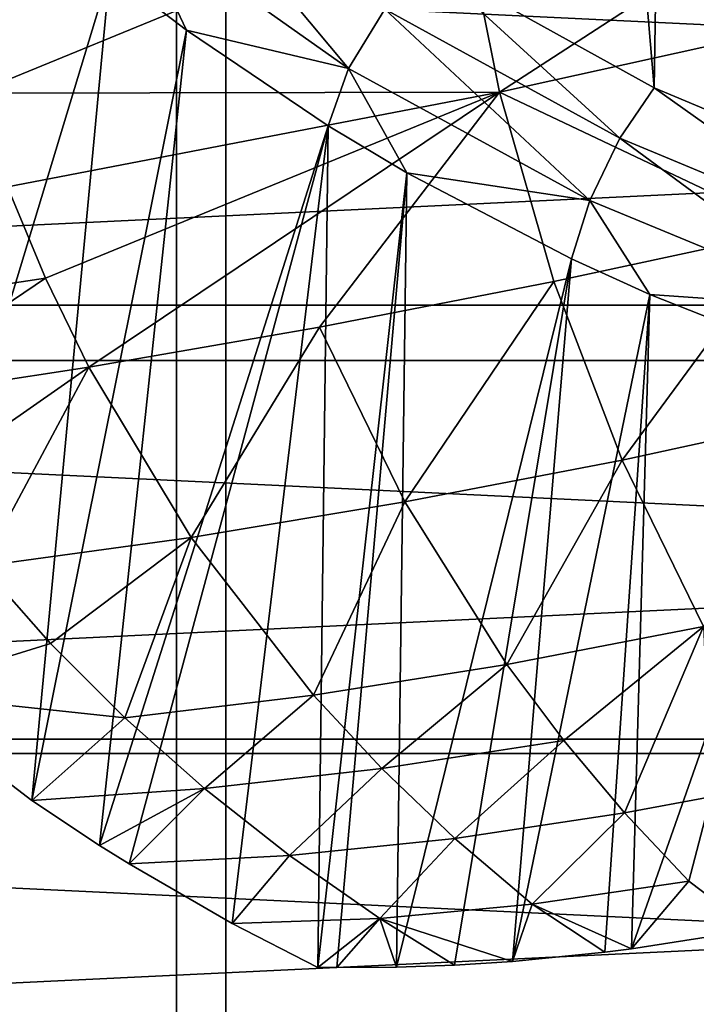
# Model space of a CAD drawing. Header units: millimetres. Extents: x -27 to 27, y -124 to 12.
# Tile 7 of 123: x -5.47 to -3.04, y -46.8 to -43.25. Entities that reach past the tile are written whole.
import ezdxf

# ---------------------------------------------------------------- set-up
doc = ezdxf.new("R2010")
doc.units = ezdxf.units.MM
doc.header["$LTSCALE"] = 25.4
doc.layers.get('0').update_dxf_attribs({"true_color": 0xff5454})

# ---------------------------------------------------------------- blocks, each defined once
blk = doc.blocks.new('MONO-I-KINKIET-PRZEW_D-BRASS-7781.STL#1')
at = {"color": 44, "true_color": 0x92621c}
mesh = blk.add_polyface(dxfattribs=at)
corners = [(-9.6628, -12.4798, 1528.3165), (-8.5, -12.937, 1528.7738), (-8.5, -12.192, 1528.0288), (-14.1047, -13.9924, 1529.8291), (-9.3114, -13.1418, 1528.9785), (-13.5918, -14.5994, 1530.4362), (-18.0933, -16.0415, 1531.8782), (-17.4354, -16.574, 1532.4108), (-21.5004, -18.5613, 1534.3979), (-20.7185, -19.0021, 1534.8389), (-24.2164, -21.4707, 1537.3074), (-23.3358, -21.8058, 1537.6425), (-26.1541, -24.6763, 1540.5131), (-25.203, -24.8948, 1540.7316), (-27.2511, -28.0751, 1543.9117), (-26.2602, -28.17, 1544.0067), (-27.4723, -31.5577, 1547.3944), (-26.4733, -31.526, 1547.3627), (-25.8356, -34.855, 1550.6917), (-26.8105, -35.0123, 1550.849), (-24.3675, -38.0499, 1553.8866), (-25.287, -38.3278, 1554.1646), (-22.1162, -41.0082, 1556.8448), (-22.9508, -41.3977, 1557.2345), (-19.1541, -43.6346, 1559.4714), (-19.8769, -44.1233, 1559.9601), (-15.5763, -45.8449, 1561.6816), (-16.1641, -46.417, 1562.2537), (-11.4979, -47.5679, 1563.4047), (-11.9318, -48.205, 1564.0417), (-7.05, -48.7483, 1564.5851), (-7.316, -49.43, 1565.2667), (-2.3754, -49.3482, 1565.1849), (2.3754, -49.3482, 1565.1849), (8.5, -12.937, 1528.7738), (9.6628, -12.4798, 1528.3165), (8.5, -12.192, 1528.0288), (14.1047, -13.9924, 1529.8291), (9.3114, -13.1418, 1528.9785), (13.5918, -14.5994, 1530.4362), (18.0933, -16.0415, 1531.8782), (17.4354, -16.574, 1532.4108), (21.5004, -18.5613, 1534.3979), (20.7185, -19.0021, 1534.8389), (24.2164, -21.4707, 1537.3074), (23.3358, -21.8058, 1537.6425), (26.1541, -24.6763, 1540.5131), (25.203, -24.8948, 1540.7316), (27.2511, -28.0751, 1543.9117), (26.2602, -28.17, 1544.0067), (27.4723, -31.5577, 1547.3944), (26.4733, -31.526, 1547.3627), (25.8356, -34.855, 1550.6917), (26.8105, -35.0123, 1550.849), (24.3675, -38.0499, 1553.8866), (25.287, -38.3278, 1554.1646), (22.1162, -41.0082, 1556.8448), (22.9508, -41.3977, 1557.2345), (19.1541, -43.6346, 1559.4714), (19.8769, -44.1233, 1559.9601), (15.5763, -45.8449, 1561.6816), (16.1641, -46.417, 1562.2537), (11.4979, -47.5679, 1563.4047), (11.9318, -48.205, 1564.0417), (7.05, -48.7483, 1564.5851), (7.316, -49.43, 1565.2667), (-2.4651, -50.0524, 1565.8892), (2.4651, -50.0524, 1565.8892)]
mesh.append_faces([[corners[k] for k in face] for face in [(0, 1, 2), (34, 35, 36), (65, 66, 67)]], dxfattribs={"vtx0": -1, "color": 44})
mesh.append_faces([[corners[k] for k in face] for face in [(1, 3, 4), (4, 3, 5), (5, 6, 7), (7, 8, 9), (9, 10, 11), (11, 12, 13), (13, 14, 15), (15, 16, 17), (17, 16, 18), (18, 19, 20), (20, 21, 22), (22, 23, 24), (24, 25, 26), (26, 27, 28), (28, 29, 30), (30, 31, 32), (32, 31, 33), (35, 34, 37), (37, 39, 40), (40, 41, 42), (42, 43, 44), (44, 45, 46), (46, 47, 48), (48, 49, 50), (50, 52, 53), (53, 54, 55), (55, 56, 57), (57, 58, 59), (59, 60, 61), (61, 62, 63), (63, 64, 65)]], dxfattribs={"vtx0": -1, "vtx1": -1, "color": 44})
mesh.append_faces([[corners[k] for k in face] for face in [(65, 33, 31)]], dxfattribs={"vtx0": -1, "vtx1": -1, "vtx2": -1, "color": 44})
mesh.append_faces([[corners[k] for k in face] for face in [(1, 0, 3), (5, 3, 6), (7, 6, 8), (9, 8, 10), (11, 10, 12), (13, 12, 14), (15, 14, 16), (18, 16, 19), (20, 19, 21), (22, 21, 23), (24, 23, 25), (26, 25, 27), (28, 27, 29), (30, 29, 31), (37, 34, 38), (37, 38, 39), (40, 39, 41), (42, 41, 43), (44, 43, 45), (46, 45, 47), (48, 47, 49), (50, 49, 51), (50, 51, 52), (53, 52, 54), (55, 54, 56), (57, 56, 58), (59, 58, 60), (61, 60, 62), (63, 62, 64), (65, 64, 33), (65, 31, 66)]], dxfattribs={"vtx0": -1, "vtx2": -1, "color": 44})
at = {"color": 18, "true_color": 0x000000}
mesh = blk.add_polyface(dxfattribs=at)
corners = [(-10.6436, -14.6897, 1530.5265), (-7.5, -22.2, 1538.0367), (-7.5, -13.8219, 1529.6586), (-13.5932, -15.8491, 1531.6858), (-16.2952, -17.2788, 1533.1155), (-18.7002, -18.9528, 1534.7896), (-20.7645, -20.8405, 1536.6772), (-22.4504, -22.9077, 1538.7444), (7.5, -22.2, 1538.0367), (10.6436, -14.6897, 1530.5265), (7.5, -13.8219, 1529.6586), (13.5932, -15.8491, 1531.6858), (16.2952, -17.2788, 1533.1155), (18.7002, -18.9528, 1534.7896), (20.7645, -20.8405, 1536.6772), (22.4504, -22.9077, 1538.7444), (-23.7272, -25.1166, 1540.9534), (23.7272, -25.1166, 1540.9534), (-24.5717, -27.4269, 1543.2637), (24.5717, -27.4269, 1543.2637), (-24.9684, -29.7967, 1545.6334), (24.9684, -29.7967, 1545.6334), (-24.9102, -32.1826, 1548.0193), (24.9102, -32.1826, 1548.0193), (-24.398, -34.5412, 1550.3779), (24.398, -34.5412, 1550.3779), (-23.4413, -36.8296, 1552.6663), (23.4413, -36.8296, 1552.6663), (-22.0575, -39.006, 1554.8428), (22.0575, -39.006, 1554.8428), (-20.2717, -41.0308, 1556.8676), (20.2717, -41.0308, 1556.8676), (-18.1165, -42.8671, 1558.7037), (18.1165, -42.8671, 1558.7037), (-15.6313, -44.4814, 1560.3181), (15.6313, -44.4814, 1560.3181), (-12.8612, -45.8443, 1561.681), (12.8612, -45.8443, 1561.681), (-9.8567, -46.931, 1562.7677), (9.8567, -46.931, 1562.7677), (-6.6726, -47.7217, 1563.5583), (6.6726, -47.7217, 1563.5583), (-3.367, -48.2019, 1564.0386), (3.367, -48.2019, 1564.0386), (0, -48.3629, 1564.1997)]
mesh.append_faces([[corners[k] for k in face] for face in [(0, 1, 2), (8, 9, 10), (43, 42, 44)]], dxfattribs={"vtx0": -1, "color": 18})
mesh.append_faces([[corners[k] for k in face] for face in [(1, 7, 8), (9, 8, 11), (11, 8, 12), (12, 8, 13), (13, 8, 14), (14, 8, 15), (15, 16, 17), (17, 18, 19), (19, 20, 21), (21, 22, 23), (23, 24, 25), (25, 26, 27), (27, 28, 29), (29, 30, 31), (31, 32, 33), (33, 34, 35), (35, 36, 37), (37, 38, 39), (39, 40, 41), (41, 42, 43)]], dxfattribs={"vtx0": -1, "vtx1": -1, "color": 18})
mesh.append_faces([[corners[k] for k in face] for face in [(15, 8, 7)]], dxfattribs={"vtx0": -1, "vtx1": -1, "vtx2": -1, "color": 18})
mesh.append_faces([[corners[k] for k in face] for face in [(1, 0, 3), (1, 3, 4), (1, 4, 5), (1, 5, 6), (1, 6, 7), (15, 7, 16), (17, 16, 18), (19, 18, 20), (21, 20, 22), (23, 22, 24), (25, 24, 26), (27, 26, 28), (29, 28, 30), (31, 30, 32), (33, 32, 34), (35, 34, 36), (37, 36, 38), (39, 38, 40), (41, 40, 42)]], dxfattribs={"vtx0": -1, "vtx2": -1, "color": 18})
mesh = blk.add_polyface(dxfattribs=at)
corners = [(10.6436, -16.104, 1529.1123), (7.5, -23.6142, 1536.6226), (7.5, -15.2361, 1528.2444), (13.5932, -17.2633, 1530.2716), (16.2952, -18.693, 1531.7013), (18.7002, -20.367, 1533.3752), (20.7645, -22.2548, 1535.2631), (22.4504, -24.3219, 1537.3302), (-7.5, -23.6142, 1536.6226), (-10.6436, -16.104, 1529.1123), (-7.5, -15.2361, 1528.2444), (-13.5932, -17.2633, 1530.2716), (-16.2952, -18.693, 1531.7013), (-18.7002, -20.367, 1533.3752), (-20.7645, -22.2548, 1535.2631), (-22.4504, -24.3219, 1537.3302), (23.7272, -26.5308, 1539.5391), (-23.7272, -26.5308, 1539.5391), (24.5717, -28.8411, 1541.8495), (-24.5717, -28.8411, 1541.8495), (24.9684, -31.2109, 1544.2192), (-24.9684, -31.2109, 1544.2192), (24.9102, -33.5968, 1546.6051), (-24.9102, -33.5968, 1546.6051), (24.398, -35.9554, 1548.9637), (-24.398, -35.9554, 1548.9637), (23.4413, -38.2438, 1551.2521), (-23.4413, -38.2438, 1551.2521), (22.0575, -40.4202, 1553.4285), (-22.0575, -40.4202, 1553.4285), (20.2717, -42.445, 1555.4532), (-20.2717, -42.445, 1555.4532), (18.1165, -44.2813, 1557.2896), (-18.1165, -44.2813, 1557.2896), (15.6313, -45.8956, 1558.9039), (-15.6313, -45.8956, 1558.9039), (12.8612, -47.2585, 1560.2668), (-12.8612, -47.2585, 1560.2668), (9.8567, -48.3452, 1561.3535), (-9.8567, -48.3452, 1561.3535), (6.6726, -49.1359, 1562.1442), (-6.6726, -49.1359, 1562.1442), (3.367, -49.6161, 1562.6244), (-3.367, -49.6161, 1562.6244), (0, -49.7772, 1562.7855)]
mesh.append_faces([[corners[k] for k in face] for face in [(0, 1, 2), (8, 9, 10), (43, 42, 44)]], dxfattribs={"vtx0": -1, "color": 18})
mesh.append_faces([[corners[k] for k in face] for face in [(1, 7, 8), (9, 8, 11), (11, 8, 12), (12, 8, 13), (13, 8, 14), (14, 8, 15), (15, 16, 17), (17, 18, 19), (19, 20, 21), (21, 22, 23), (23, 24, 25), (25, 26, 27), (27, 28, 29), (29, 30, 31), (31, 32, 33), (33, 34, 35), (35, 36, 37), (37, 38, 39), (39, 40, 41), (41, 42, 43)]], dxfattribs={"vtx0": -1, "vtx1": -1, "color": 18})
mesh.append_faces([[corners[k] for k in face] for face in [(15, 8, 7)]], dxfattribs={"vtx0": -1, "vtx1": -1, "vtx2": -1, "color": 18})
mesh.append_faces([[corners[k] for k in face] for face in [(1, 0, 3), (1, 3, 4), (1, 4, 5), (1, 5, 6), (1, 6, 7), (15, 7, 16), (17, 16, 18), (19, 18, 20), (21, 20, 22), (23, 22, 24), (25, 24, 26), (27, 26, 28), (29, 28, 30), (31, 30, 32), (33, 32, 34), (35, 34, 36), (37, 36, 38), (39, 38, 40), (41, 40, 42)]], dxfattribs={"vtx0": -1, "vtx2": -1, "color": 18})
at = {"color": 44, "true_color": 0x92621c}
mesh = blk.add_polyface(dxfattribs=at)
corners = [(-4.9103, -85.7986, 1453.1428), (0, -21.4929, 1516.8235), (0, -85.4861, 1452.8303), (-4.9103, -21.8054, 1517.136)]
mesh.append_faces([[corners[k] for k in face] for face in [(0, 1, 2), (1, 0, 3)]], dxfattribs={"vtx0": -1, "color": 44})
mesh = blk.add_polyface(dxfattribs=at)
corners = [(-6.5, -22.0439, 1517.3745), (-4.9103, -21.8054, 1517.136), (-4.9103, -85.7986, 1453.1428)]
mesh.append_faces([[corners[k] for k in face] for face in [(0, 1, 2)]], dxfattribs={"color": 44})
mesh = blk.add_polyface(dxfattribs=at)
corners = [(-4.9103, -85.7986, 1453.1428), (-9.6628, -86.726, 1454.0703), (-6.5, -22.0439, 1517.3745)]
mesh.append_faces([[corners[k] for k in face] for face in [(0, 1, 2)]], dxfattribs={"color": 44})
mesh = blk.add_polyface(dxfattribs=at)
corners = [(0, -22.2, 1517.5306), (-4.7318, -86.4943, 1453.8386), (0, -86.1932, 1453.5375), (-4.7318, -22.5011, 1517.8318)]
mesh.append_faces([[corners[k] for k in face] for face in [(0, 1, 2), (1, 0, 3)]], dxfattribs={"vtx0": -1, "color": 44})
mesh = blk.add_polyface(dxfattribs=at)
corners = [(-4.7318, -22.5011, 1517.8318), (-9.3114, -87.388, 1454.7323), (-4.7318, -86.4943, 1453.8386)]
mesh.append_faces([[corners[k] for k in face] for face in [(0, 1, 2)]], dxfattribs={"color": 44})
mesh = blk.add_polyface(dxfattribs=at)
corners = [(-4.7318, -22.5011, 1517.8318), (-6.5, -22.7724, 1518.103), (-9.3114, -87.388, 1454.7323)]
mesh.append_faces([[corners[k] for k in face] for face in [(0, 1, 2)]], dxfattribs={"color": 44})
at = {"color": 18, "true_color": 0x000000}
mesh = blk.add_polyface(dxfattribs=at)
corners = [(-6.6799, -39.259, 1556.2103), (-6.6691, -38.5685, 1555.5179), (-6.6919, -38.9121, 1555.8655), (-6.5515, -39.9557, 1556.8846), (-6.5192, -37.8981, 1554.8215), (-6.2864, -40.6444, 1557.5272), (-6.2332, -37.2615, 1554.1353), (-5.89, -41.3111, 1558.125), (-5.8171, -36.6717, 1553.4733), (-5.3705, -41.9421, 1558.6659), (-5.2791, -36.1406, 1552.8488), (-4.7382, -42.5248, 1559.1388), (-4.6302, -35.6791, 1552.2747), (-4.006, -43.0472, 1559.5339), (-3.8836, -35.2967, 1551.7626), (-3.1888, -43.4987, 1559.8435), (-3.0544, -35.001, 1551.323), (-2.3033, -43.87, 1560.061), (-2.1596, -34.7983, 1550.9648), (-1.3674, -44.1536, 1560.1821), (-1.2174, -34.6926, 1550.6956), (-1.2199, -44.189, 1560.192)]
mesh.append_faces([[corners[k] for k in face] for face in [(0, 1, 2), (20, 19, 21)]], dxfattribs={"vtx0": -1, "color": 18})
mesh.append_faces([[corners[k] for k in face] for face in [(1, 3, 4), (4, 5, 6), (6, 7, 8), (8, 9, 10), (10, 11, 12), (12, 13, 14), (14, 15, 16), (16, 17, 18), (18, 19, 20)]], dxfattribs={"vtx0": -1, "vtx1": -1, "color": 18})
mesh.append_faces([[corners[k] for k in face] for face in [(1, 0, 3), (4, 3, 5), (6, 5, 7), (8, 7, 9), (10, 9, 11), (12, 11, 13), (14, 13, 15), (16, 15, 17), (18, 17, 19)]], dxfattribs={"vtx0": -1, "vtx2": -1, "color": 18})
mesh = blk.add_polyface(dxfattribs=at)
corners = [(-3.8886, -42.802, 1555.0656), (-3.7459, -43.5147, 1555.7782), (-5.636, -43.5182, 1554.9117), (-2.0008, -42.3832, 1555.5521)]
mesh.append_faces([[corners[k] for k in face] for face in [(0, 1, 2), (1, 0, 3)]], dxfattribs={"vtx0": -1, "color": 18})
mesh = blk.add_polyface(dxfattribs=at)
corners = [(-1.9296, -43.1126, 1556.2815), (-3.7459, -43.5147, 1555.7782), (-2.0008, -42.3832, 1555.5521)]
mesh.append_faces([[corners[k] for k in face] for face in [(0, 1, 2)]], dxfattribs={"color": 18})
mesh = blk.add_polyface(dxfattribs=at)
corners = [(-4.2899, -43.4298, 1559.6295), (-4.9191, -42.6763, 1559.2303), (-5.0693, -42.8788, 1559.2085)]
mesh.append_faces([[corners[k] for k in face] for face in [(0, 1, 2)]], dxfattribs={"color": 18})
mesh = blk.add_polyface(dxfattribs=at)
corners = [(-4.1596, -43.2155, 1559.6392), (-4.9191, -42.6763, 1559.2303), (-4.2899, -43.4298, 1559.6295)]
mesh.append_faces([[corners[k] for k in face] for face in [(0, 1, 2)]], dxfattribs={"color": 18})
mesh = blk.add_polyface(dxfattribs=at)
corners = [(-5.5723, -42.7143, 1558.7809), (-5.9378, -45.6773, 1556.2511), (-5.1502, -43.0806, 1559.0789)]
mesh.append_faces([[corners[k] for k in face] for face in [(0, 1, 2)]], dxfattribs={"color": 18})
mesh = blk.add_polyface(dxfattribs=at)
corners = [(-5.733, -43.1741, 1554.5676), (-5.636, -43.5182, 1554.9117), (-7.3865, -43.8142, 1554.3879), (-3.8886, -42.802, 1555.0656)]
mesh.append_faces([[corners[k] for k in face] for face in [(0, 1, 2), (1, 0, 3)]], dxfattribs={"vtx0": -1, "color": 18})
mesh = blk.add_polyface(dxfattribs=at)
corners = [(-4.8741, -43.2921, 1559.2457), (-5.0693, -42.8788, 1559.2085), (-5.1502, -43.0806, 1559.0789)]
mesh.append_faces([[corners[k] for k in face] for face in [(0, 1, 2)]], dxfattribs={"color": 18})
mesh = blk.add_polyface(dxfattribs=at)
corners = [(-4.2899, -43.4298, 1559.6295), (-5.0693, -42.8788, 1559.2085), (-4.8741, -43.2921, 1559.2457)]
mesh.append_faces([[corners[k] for k in face] for face in [(0, 1, 2)]], dxfattribs={"color": 18})
mesh = blk.add_polyface(dxfattribs=at)
corners = [(-3.3126, -43.6808, 1559.9591), (-4.006, -43.0472, 1559.5339), (-4.1596, -43.2155, 1559.6392)]
mesh.append_faces([[corners[k] for k in face] for face in [(0, 1, 2)]], dxfattribs={"color": 18})
mesh = blk.add_polyface(dxfattribs=at)
corners = [(-3.1888, -43.4987, 1559.8435), (-4.006, -43.0472, 1559.5339), (-3.3126, -43.6808, 1559.9591)]
mesh.append_faces([[corners[k] for k in face] for face in [(0, 1, 2)]], dxfattribs={"color": 18})
mesh = blk.add_polyface(dxfattribs=at)
corners = [(-5.1502, -43.0806, 1559.0789), (-5.9378, -45.6773, 1556.2511), (-5.431, -46.065, 1556.6388)]
mesh.append_faces([[corners[k] for k in face] for face in [(0, 1, 2)]], dxfattribs={"color": 18})
mesh = blk.add_polyface(dxfattribs=at)
corners = [(-5.1502, -43.0806, 1559.0789), (-5.431, -46.065, 1556.6388), (-4.8741, -43.2921, 1559.2457)]
mesh.append_faces([[corners[k] for k in face] for face in [(0, 1, 2)]], dxfattribs={"color": 18})
mesh = blk.add_polyface(dxfattribs=at)
corners = [(-1.9296, -43.1126, 1556.2815), (-2.6954, -44.0127, 1556.7255), (-3.7459, -43.5147, 1555.7782)]
mesh.append_faces([[corners[k] for k in face] for face in [(0, 1, 2)]], dxfattribs={"color": 18})
mesh = blk.add_polyface(dxfattribs=at)
corners = [(-3.4208, -43.9046, 1559.9592), (-4.1596, -43.2155, 1559.6392), (-4.2899, -43.4298, 1559.6295)]
mesh.append_faces([[corners[k] for k in face] for face in [(0, 1, 2)]], dxfattribs={"color": 18})
mesh = blk.add_polyface(dxfattribs=at)
corners = [(-3.3126, -43.6808, 1559.9591), (-4.1596, -43.2155, 1559.6392), (-3.4208, -43.9046, 1559.9592)]
mesh.append_faces([[corners[k] for k in face] for face in [(0, 1, 2)]], dxfattribs={"color": 18})
mesh = blk.add_polyface(dxfattribs=at)
corners = [(-4.8741, -43.2921, 1559.2457), (-5.431, -46.065, 1556.6388), (-5.1868, -46.2274, 1556.8011)]
mesh.append_faces([[corners[k] for k in face] for face in [(0, 1, 2)]], dxfattribs={"color": 18})
mesh = blk.add_polyface(dxfattribs=at)
corners = [(-4.8741, -43.2921, 1559.2457), (-5.1868, -46.2274, 1556.8011), (-4.364, -43.6361, 1559.5072)]
mesh.append_faces([[corners[k] for k in face] for face in [(0, 1, 2)]], dxfattribs={"color": 18})
mesh = blk.add_polyface(dxfattribs=at)
corners = [(-4.2899, -43.4298, 1559.6295), (-4.8741, -43.2921, 1559.2457), (-4.364, -43.6361, 1559.5072)]
mesh.append_faces([[corners[k] for k in face] for face in [(0, 1, 2)]], dxfattribs={"color": 18})
mesh = blk.add_polyface(dxfattribs=at)
corners = [(-4.0798, -43.8053, 1559.6305), (-4.2899, -43.4298, 1559.6295), (-4.364, -43.6361, 1559.5072)]
mesh.append_faces([[corners[k] for k in face] for face in [(0, 1, 2)]], dxfattribs={"color": 18})
mesh = blk.add_polyface(dxfattribs=at)
corners = [(-3.4208, -43.9046, 1559.9592), (-4.2899, -43.4298, 1559.6295), (-4.0798, -43.8053, 1559.6305)]
mesh.append_faces([[corners[k] for k in face] for face in [(0, 1, 2)]], dxfattribs={"color": 18})
mesh = blk.add_polyface(dxfattribs=at)
corners = [(-2.3953, -44.0626, 1560.1835), (-3.1888, -43.4987, 1559.8435), (-3.3126, -43.6808, 1559.9591)]
mesh.append_faces([[corners[k] for k in face] for face in [(0, 1, 2)]], dxfattribs={"color": 18})
mesh = blk.add_polyface(dxfattribs=at)
corners = [(-2.3033, -43.87, 1560.061), (-3.1888, -43.4987, 1559.8435), (-2.3953, -44.0626, 1560.1835)]
mesh.append_faces([[corners[k] for k in face] for face in [(0, 1, 2)]], dxfattribs={"color": 18})
mesh = blk.add_polyface(dxfattribs=at)
corners = [(-3.7459, -43.5147, 1555.7782), (-5.5188, -43.8553, 1555.2489), (-5.636, -43.5182, 1554.9117)]
mesh.append_faces([[corners[k] for k in face] for face in [(0, 1, 2)]], dxfattribs={"color": 18})
mesh = blk.add_polyface(dxfattribs=at)
corners = [(-3.7459, -43.5147, 1555.7782), (-5.3818, -44.1847, 1555.5782), (-5.5188, -43.8553, 1555.2489)]
mesh.append_faces([[corners[k] for k in face] for face in [(0, 1, 2)]], dxfattribs={"color": 18})
mesh = blk.add_polyface(dxfattribs=at)
corners = [(-3.7459, -43.5147, 1555.7782), (-5.2254, -44.5055, 1555.8989), (-5.3818, -44.1847, 1555.5782)]
mesh.append_faces([[corners[k] for k in face] for face in [(0, 1, 2)]], dxfattribs={"color": 18})
mesh = blk.add_polyface(dxfattribs=at)
corners = [(-3.7459, -43.5147, 1555.7782), (-4.3944, -44.3606, 1556.1838), (-5.2254, -44.5055, 1555.8989), (-3.5503, -44.1962, 1556.4597)]
mesh.append_faces([[corners[k] for k in face] for face in [(0, 1, 2), (1, 0, 3)]], dxfattribs={"vtx0": -1, "color": 18})
mesh = blk.add_polyface(dxfattribs=at)
corners = [(-2.6954, -44.0127, 1556.7255), (-3.5503, -44.1962, 1556.4597), (-3.7459, -43.5147, 1555.7782)]
mesh.append_faces([[corners[k] for k in face] for face in [(0, 1, 2)]], dxfattribs={"color": 18})
mesh = blk.add_polyface(dxfattribs=at)
corners = [(-4.364, -43.6361, 1559.5072), (-5.1868, -46.2274, 1556.8011), (-5.0807, -46.2938, 1556.8676)]
mesh.append_faces([[corners[k] for k in face] for face in [(0, 1, 2)]], dxfattribs={"color": 18})
mesh = blk.add_polyface(dxfattribs=at)
corners = [(-4.364, -43.6361, 1559.5072), (-5.0807, -46.2938, 1556.8676), (-4.709, -46.508, 1557.0818)]
mesh.append_faces([[corners[k] for k in face] for face in [(0, 1, 2)]], dxfattribs={"color": 18})
mesh = blk.add_polyface(dxfattribs=at)
corners = [(-4.364, -43.6361, 1559.5072), (-4.709, -46.508, 1557.0818), (-4.4012, -46.6663, 1557.24)]
mesh.append_faces([[corners[k] for k in face] for face in [(0, 1, 2)]], dxfattribs={"color": 18})
mesh = blk.add_polyface(dxfattribs=at)
corners = [(-4.0798, -43.8053, 1559.6305), (-4.364, -43.6361, 1559.5072), (-4.4012, -46.6663, 1557.24)]
mesh.append_faces([[corners[k] for k in face] for face in [(0, 1, 2)]], dxfattribs={"color": 18})
mesh = blk.add_polyface(dxfattribs=at)
corners = [(-2.4798, -44.2936, 1560.1912), (-3.3126, -43.6808, 1559.9591), (-3.4208, -43.9046, 1559.9592)]
mesh.append_faces([[corners[k] for k in face] for face in [(0, 1, 2)]], dxfattribs={"color": 18})
mesh = blk.add_polyface(dxfattribs=at)
corners = [(-2.3953, -44.0626, 1560.1835), (-3.3126, -43.6808, 1559.9591), (-2.4798, -44.2936, 1560.1912)]
mesh.append_faces([[corners[k] for k in face] for face in [(0, 1, 2)]], dxfattribs={"color": 18})
mesh = blk.add_polyface(dxfattribs=at)
corners = [(-4.0798, -43.8053, 1559.6305), (-4.4012, -46.6663, 1557.24), (-4.3321, -46.6672, 1557.2974)]
mesh.append_faces([[corners[k] for k in face] for face in [(0, 1, 2)]], dxfattribs={"color": 18})
mesh = blk.add_polyface(dxfattribs=at)
corners = [(-4.0798, -43.8053, 1559.6305), (-4.3321, -46.6672, 1557.2974), (-4.1178, -46.6656, 1557.4708)]
mesh.append_faces([[corners[k] for k in face] for face in [(0, 1, 2)]], dxfattribs={"color": 18})
mesh = blk.add_polyface(dxfattribs=at)
corners = [(-3.4867, -44.1148, 1559.844), (-4.0798, -43.8053, 1559.6305), (-4.1178, -46.6656, 1557.4708)]
mesh.append_faces([[corners[k] for k in face] for face in [(0, 1, 2)]], dxfattribs={"color": 18})
mesh = blk.add_polyface(dxfattribs=at)
corners = [(-3.4208, -43.9046, 1559.9592), (-4.0798, -43.8053, 1559.6305), (-3.4867, -44.1148, 1559.844)]
mesh.append_faces([[corners[k] for k in face] for face in [(0, 1, 2)]], dxfattribs={"color": 18})
mesh = blk.add_polyface(dxfattribs=at)
corners = [(-5.3818, -44.1847, 1555.5782), (-7.0475, -44.4354, 1555.0092), (-5.5188, -43.8553, 1555.2489)]
mesh.append_faces([[corners[k] for k in face] for face in [(0, 1, 2)]], dxfattribs={"color": 18})
mesh = blk.add_polyface(dxfattribs=at)
corners = [(-3.204, -44.2439, 1559.9274), (-3.4208, -43.9046, 1559.9592), (-3.4867, -44.1148, 1559.844)]
mesh.append_faces([[corners[k] for k in face] for face in [(0, 1, 2)]], dxfattribs={"color": 18})
mesh = blk.add_polyface(dxfattribs=at)
corners = [(-2.4798, -44.2936, 1560.1912), (-3.4208, -43.9046, 1559.9592), (-3.204, -44.2439, 1559.9274)]
mesh.append_faces([[corners[k] for k in face] for face in [(0, 1, 2)]], dxfattribs={"color": 18})
mesh = blk.add_polyface(dxfattribs=at)
corners = [(-2.6954, -44.0127, 1556.7255), (-3.3044, -44.8398, 1557.1034), (-3.5503, -44.1962, 1556.4597)]
mesh.append_faces([[corners[k] for k in face] for face in [(0, 1, 2)]], dxfattribs={"color": 18})
mesh = blk.add_polyface(dxfattribs=at)
corners = [(-2.511, -44.6666, 1557.3794), (-3.3044, -44.8398, 1557.1034), (-2.6954, -44.0127, 1556.7255)]
mesh.append_faces([[corners[k] for k in face] for face in [(0, 1, 2)]], dxfattribs={"color": 18})
mesh = blk.add_polyface(dxfattribs=at)
corners = [(-3.4867, -44.1148, 1559.844), (-4.1178, -46.6656, 1557.4708), (-3.9081, -46.6579, 1557.6344)]
mesh.append_faces([[corners[k] for k in face] for face in [(0, 1, 2)]], dxfattribs={"color": 18})
mesh = blk.add_polyface(dxfattribs=at)
corners = [(-3.4867, -44.1148, 1559.844), (-3.9081, -46.6579, 1557.6344), (-3.6999, -46.6445, 1557.7909)]
mesh.append_faces([[corners[k] for k in face] for face in [(0, 1, 2)]], dxfattribs={"color": 18})
mesh = blk.add_polyface(dxfattribs=at)
corners = [(-3.204, -44.2439, 1559.9274), (-3.4867, -44.1148, 1559.844), (-3.6999, -46.6445, 1557.7909)]
mesh.append_faces([[corners[k] for k in face] for face in [(0, 1, 2)]], dxfattribs={"color": 18})
mesh = blk.add_polyface(dxfattribs=at)
corners = [(-5.3818, -44.1847, 1555.5782), (-6.041, -44.6299, 1555.6063), (-7.0475, -44.4354, 1555.0092)]
mesh.append_faces([[corners[k] for k in face] for face in [(0, 1, 2)]], dxfattribs={"color": 18})
mesh = blk.add_polyface(dxfattribs=at)
corners = [(-5.2254, -44.5055, 1555.8989), (-6.041, -44.6299, 1555.6063), (-5.3818, -44.1847, 1555.5782)]
mesh.append_faces([[corners[k] for k in face] for face in [(0, 1, 2)]], dxfattribs={"color": 18})
mesh = blk.add_polyface(dxfattribs=at)
corners = [(-3.5503, -44.1962, 1556.4597), (-4.087, -44.9904, 1556.8136), (-4.3944, -44.3606, 1556.1838)]
mesh.append_faces([[corners[k] for k in face] for face in [(0, 1, 2)]], dxfattribs={"color": 18})
mesh = blk.add_polyface(dxfattribs=at)
corners = [(-3.3044, -44.8398, 1557.1034), (-4.087, -44.9904, 1556.8136), (-3.5503, -44.1962, 1556.4597)]
mesh.append_faces([[corners[k] for k in face] for face in [(0, 1, 2)]], dxfattribs={"color": 18})
mesh = blk.add_polyface(dxfattribs=at)
corners = [(-3.204, -44.2439, 1559.9274), (-3.6999, -46.6445, 1557.7909), (-3.3663, -46.6115, 1558.0304)]
mesh.append_faces([[corners[k] for k in face] for face in [(0, 1, 2)]], dxfattribs={"color": 18})
mesh = blk.add_polyface(dxfattribs=at)
corners = [(-3.204, -44.2439, 1559.9274), (-3.3663, -46.6115, 1558.0304), (-3.2712, -46.5997, 1558.0961)]
mesh.append_faces([[corners[k] for k in face] for face in [(0, 1, 2)]], dxfattribs={"color": 18})
mesh = blk.add_polyface(dxfattribs=at)
corners = [(-2.5362, -44.507, 1560.0824), (-3.204, -44.2439, 1559.9274), (-3.2712, -46.5997, 1558.0961)]
mesh.append_faces([[corners[k] for k in face] for face in [(0, 1, 2)]], dxfattribs={"color": 18})
mesh = blk.add_polyface(dxfattribs=at)
corners = [(-2.4798, -44.2936, 1560.1912), (-3.204, -44.2439, 1559.9274), (-2.5362, -44.507, 1560.0824)]
mesh.append_faces([[corners[k] for k in face] for face in [(0, 1, 2)]], dxfattribs={"color": 18})
mesh = blk.add_polyface(dxfattribs=at)
corners = [(-4.3944, -44.3606, 1556.1838), (-4.8565, -45.1178, 1556.5112), (-5.2254, -44.5055, 1555.8989)]
mesh.append_faces([[corners[k] for k in face] for face in [(0, 1, 2)]], dxfattribs={"color": 18})
mesh = blk.add_polyface(dxfattribs=at)
corners = [(-4.087, -44.9904, 1556.8136), (-4.8565, -45.1178, 1556.5112), (-4.3944, -44.3606, 1556.1838)]
mesh.append_faces([[corners[k] for k in face] for face in [(0, 1, 2)]], dxfattribs={"color": 18})
mesh = blk.add_polyface(dxfattribs=at)
corners = [(-5.2254, -44.5055, 1555.8989), (-5.8365, -44.9307, 1555.9072), (-6.041, -44.6299, 1555.6063)]
mesh.append_faces([[corners[k] for k in face] for face in [(0, 1, 2)]], dxfattribs={"color": 18})
mesh = blk.add_polyface(dxfattribs=at)
corners = [(-5.2254, -44.5055, 1555.8989), (-5.6106, -45.2213, 1556.1976), (-5.8365, -44.9307, 1555.9072)]
mesh.append_faces([[corners[k] for k in face] for face in [(0, 1, 2)]], dxfattribs={"color": 18})
mesh = blk.add_polyface(dxfattribs=at)
corners = [(-4.8565, -45.1178, 1556.5112), (-5.6106, -45.2213, 1556.1976), (-5.2254, -44.5055, 1555.8989)]
mesh.append_faces([[corners[k] for k in face] for face in [(0, 1, 2)]], dxfattribs={"color": 18})
mesh = blk.add_polyface(dxfattribs=at)
corners = [(-2.5362, -44.507, 1560.0824), (-3.2712, -46.5997, 1558.0961), (-2.8323, -46.5315, 1558.3864)]
mesh.append_faces([[corners[k] for k in face] for face in [(0, 1, 2)]], dxfattribs={"color": 18})
mesh = blk.add_polyface(dxfattribs=at)
corners = [(-2.511, -44.6666, 1557.3794), (-3.0107, -45.439, 1557.7025), (-3.3044, -44.8398, 1557.1034)]
mesh.append_faces([[corners[k] for k in face] for face in [(0, 1, 2)]], dxfattribs={"color": 18})
mesh = blk.add_polyface(dxfattribs=at)
corners = [(-3.3044, -44.8398, 1557.1034), (-3.7198, -45.5757, 1557.3988), (-4.087, -44.9904, 1556.8136)]
mesh.append_faces([[corners[k] for k in face] for face in [(0, 1, 2)]], dxfattribs={"color": 18})
mesh = blk.add_polyface(dxfattribs=at)
corners = [(-3.0107, -45.439, 1557.7025), (-3.7198, -45.5757, 1557.3988), (-3.3044, -44.8398, 1557.1034)]
mesh.append_faces([[corners[k] for k in face] for face in [(0, 1, 2)]], dxfattribs={"color": 18})
mesh = blk.add_polyface(dxfattribs=at)
corners = [(-4.087, -44.9904, 1556.8136), (-4.4158, -45.6855, 1557.0791), (-4.8565, -45.1178, 1556.5112)]
mesh.append_faces([[corners[k] for k in face] for face in [(0, 1, 2)]], dxfattribs={"color": 18})
mesh = blk.add_polyface(dxfattribs=at)
corners = [(-3.7198, -45.5757, 1557.3988), (-4.4158, -45.6855, 1557.0791), (-4.087, -44.9904, 1556.8136)]
mesh.append_faces([[corners[k] for k in face] for face in [(0, 1, 2)]], dxfattribs={"color": 18})
mesh = blk.add_polyface(dxfattribs=at)
corners = [(-4.8565, -45.1178, 1556.5112), (-5.3636, -45.5006, 1556.4771), (-5.6106, -45.2213, 1556.1976)]
mesh.append_faces([[corners[k] for k in face] for face in [(0, 1, 2)]], dxfattribs={"color": 18})
mesh = blk.add_polyface(dxfattribs=at)
corners = [(-4.8565, -45.1178, 1556.5112), (-5.0963, -45.768, 1556.7445), (-5.3636, -45.5006, 1556.4771)]
mesh.append_faces([[corners[k] for k in face] for face in [(0, 1, 2)]], dxfattribs={"color": 18})
mesh = blk.add_polyface(dxfattribs=at)
corners = [(-4.4158, -45.6855, 1557.0791), (-5.0963, -45.768, 1556.7445), (-4.8565, -45.1178, 1556.5112)]
mesh.append_faces([[corners[k] for k in face] for face in [(0, 1, 2)]], dxfattribs={"color": 18})
mesh = blk.add_polyface(dxfattribs=at)
corners = [(-5.3636, -45.5006, 1556.4771), (-5.9378, -45.6773, 1556.2511), (-5.6106, -45.2213, 1556.1976)]
mesh.append_faces([[corners[k] for k in face] for face in [(0, 1, 2)]], dxfattribs={"color": 18})
mesh = blk.add_polyface(dxfattribs=at)
corners = [(-3.0107, -45.439, 1557.7025), (-3.5147, -45.8495, 1557.6727), (-3.7198, -45.5757, 1557.3988)]
mesh.append_faces([[corners[k] for k in face] for face in [(0, 1, 2)]], dxfattribs={"color": 18})
mesh = blk.add_polyface(dxfattribs=at)
corners = [(-3.0107, -45.439, 1557.7025), (-3.2958, -46.1097, 1557.9329), (-3.5147, -45.8495, 1557.6727)]
mesh.append_faces([[corners[k] for k in face] for face in [(0, 1, 2)]], dxfattribs={"color": 18})
mesh = blk.add_polyface(dxfattribs=at)
corners = [(-2.9852, -46.052, 1558.0941), (-3.2958, -46.1097, 1557.9329), (-3.0107, -45.439, 1557.7025)]
mesh.append_faces([[corners[k] for k in face] for face in [(0, 1, 2)]], dxfattribs={"color": 18})
mesh = blk.add_polyface(dxfattribs=at)
corners = [(-5.0963, -45.768, 1556.7445), (-5.9378, -45.6773, 1556.2511), (-5.3636, -45.5006, 1556.4771)]
mesh.append_faces([[corners[k] for k in face] for face in [(0, 1, 2)]], dxfattribs={"color": 18})
mesh = blk.add_polyface(dxfattribs=at)
corners = [(-3.7198, -45.5757, 1557.3988), (-4.1696, -45.9506, 1557.3441), (-4.4158, -45.6855, 1557.0791)]
mesh.append_faces([[corners[k] for k in face] for face in [(0, 1, 2)]], dxfattribs={"color": 18})
mesh = blk.add_polyface(dxfattribs=at)
corners = [(-3.5147, -45.8495, 1557.6727), (-4.1696, -45.9506, 1557.3441), (-3.7198, -45.5757, 1557.3988)]
mesh.append_faces([[corners[k] for k in face] for face in [(0, 1, 2)]], dxfattribs={"color": 18})
mesh = blk.add_polyface(dxfattribs=at)
corners = [(-5.0963, -45.768, 1556.7445), (-5.431, -46.065, 1556.6388), (-5.9378, -45.6773, 1556.2511)]
mesh.append_faces([[corners[k] for k in face] for face in [(0, 1, 2)]], dxfattribs={"color": 18})
mesh = blk.add_polyface(dxfattribs=at)
corners = [(-4.4158, -45.6855, 1557.0791), (-4.8092, -46.0227, 1556.999), (-5.0963, -45.768, 1556.7445)]
mesh.append_faces([[corners[k] for k in face] for face in [(0, 1, 2)]], dxfattribs={"color": 18})
mesh = blk.add_polyface(dxfattribs=at)
corners = [(-4.1696, -45.9506, 1557.3441), (-4.8092, -46.0227, 1556.999), (-4.4158, -45.6855, 1557.0791)]
mesh.append_faces([[corners[k] for k in face] for face in [(0, 1, 2)]], dxfattribs={"color": 18})
mesh = blk.add_polyface(dxfattribs=at)
corners = [(-4.8092, -46.0227, 1556.999), (-5.431, -46.065, 1556.6388), (-5.0963, -45.768, 1556.7445)]
mesh.append_faces([[corners[k] for k in face] for face in [(0, 1, 2)]], dxfattribs={"color": 18})
mesh = blk.add_polyface(dxfattribs=at)
corners = [(-3.5147, -45.8495, 1557.6727), (-3.9069, -46.2021, 1557.5956), (-4.1696, -45.9506, 1557.3441)]
mesh.append_faces([[corners[k] for k in face] for face in [(0, 1, 2)]], dxfattribs={"color": 18})
mesh = blk.add_polyface(dxfattribs=at)
corners = [(-3.2958, -46.1097, 1557.9329), (-3.9069, -46.2021, 1557.5956), (-3.5147, -45.8495, 1557.6727)]
mesh.append_faces([[corners[k] for k in face] for face in [(0, 1, 2)]], dxfattribs={"color": 18})
mesh = blk.add_polyface(dxfattribs=at)
corners = [(-4.1696, -45.9506, 1557.3441), (-4.5027, -46.2636, 1557.24), (-4.8092, -46.0227, 1556.999)]
mesh.append_faces([[corners[k] for k in face] for face in [(0, 1, 2)]], dxfattribs={"color": 18})
mesh = blk.add_polyface(dxfattribs=at)
corners = [(-3.9069, -46.2021, 1557.5956), (-4.5027, -46.2636, 1557.24), (-4.1696, -45.9506, 1557.3441)]
mesh.append_faces([[corners[k] for k in face] for face in [(0, 1, 2)]], dxfattribs={"color": 18})
mesh = blk.add_polyface(dxfattribs=at)
corners = [(-4.8092, -46.0227, 1556.999), (-5.1868, -46.2274, 1556.8011), (-5.431, -46.065, 1556.6388)]
mesh.append_faces([[corners[k] for k in face] for face in [(0, 1, 2)]], dxfattribs={"color": 18})
mesh = blk.add_polyface(dxfattribs=at)
corners = [(-4.8092, -46.0227, 1556.999), (-5.0807, -46.2938, 1556.8676), (-5.1868, -46.2274, 1556.8011)]
mesh.append_faces([[corners[k] for k in face] for face in [(0, 1, 2)]], dxfattribs={"color": 18})
mesh = blk.add_polyface(dxfattribs=at)
corners = [(-4.5027, -46.2636, 1557.24), (-5.0807, -46.2938, 1556.8676), (-4.8092, -46.0227, 1556.999)]
mesh.append_faces([[corners[k] for k in face] for face in [(0, 1, 2)]], dxfattribs={"color": 18})
mesh = blk.add_polyface(dxfattribs=at)
corners = [(-2.9852, -46.052, 1558.0941), (-3.0635, -46.3554, 1558.1786), (-3.2958, -46.1097, 1557.9329)]
mesh.append_faces([[corners[k] for k in face] for face in [(0, 1, 2)]], dxfattribs={"color": 18})
mesh = blk.add_polyface(dxfattribs=at)
corners = [(-2.8323, -46.5315, 1558.3864), (-3.0635, -46.3554, 1558.1786), (-2.9852, -46.052, 1558.0941)]
mesh.append_faces([[corners[k] for k in face] for face in [(0, 1, 2)]], dxfattribs={"color": 18})
mesh = blk.add_polyface(dxfattribs=at)
corners = [(-3.2958, -46.1097, 1557.9329), (-3.6282, -46.439, 1557.8325), (-3.9069, -46.2021, 1557.5956)]
mesh.append_faces([[corners[k] for k in face] for face in [(0, 1, 2)]], dxfattribs={"color": 18})
mesh = blk.add_polyface(dxfattribs=at)
corners = [(-3.0635, -46.3554, 1558.1786), (-3.6282, -46.439, 1557.8325), (-3.2958, -46.1097, 1557.9329)]
mesh.append_faces([[corners[k] for k in face] for face in [(0, 1, 2)]], dxfattribs={"color": 18})
mesh = blk.add_polyface(dxfattribs=at)
corners = [(-3.9069, -46.2021, 1557.5956), (-4.1775, -46.4901, 1557.4666), (-4.5027, -46.2636, 1557.24)]
mesh.append_faces([[corners[k] for k in face] for face in [(0, 1, 2)]], dxfattribs={"color": 18})
mesh = blk.add_polyface(dxfattribs=at)
corners = [(-3.6282, -46.439, 1557.8325), (-4.1775, -46.4901, 1557.4666), (-3.9069, -46.2021, 1557.5956)]
mesh.append_faces([[corners[k] for k in face] for face in [(0, 1, 2)]], dxfattribs={"color": 18})
mesh = blk.add_polyface(dxfattribs=at)
corners = [(-4.5027, -46.2636, 1557.24), (-4.709, -46.508, 1557.0818), (-5.0807, -46.2938, 1556.8676)]
mesh.append_faces([[corners[k] for k in face] for face in [(0, 1, 2)]], dxfattribs={"color": 18})
mesh = blk.add_polyface(dxfattribs=at)
corners = [(-4.1775, -46.4901, 1557.4666), (-4.709, -46.508, 1557.0818), (-4.5027, -46.2636, 1557.24)]
mesh.append_faces([[corners[k] for k in face] for face in [(0, 1, 2)]], dxfattribs={"color": 18})
mesh = blk.add_polyface(dxfattribs=at)
corners = [(-3.0635, -46.3554, 1558.1786), (-3.2712, -46.5997, 1558.0961), (-3.6282, -46.439, 1557.8325)]
mesh.append_faces([[corners[k] for k in face] for face in [(0, 1, 2)]], dxfattribs={"color": 18})
mesh = blk.add_polyface(dxfattribs=at)
corners = [(-2.8323, -46.5315, 1558.3864), (-3.2712, -46.5997, 1558.0961), (-3.0635, -46.3554, 1558.1786)]
mesh.append_faces([[corners[k] for k in face] for face in [(0, 1, 2)]], dxfattribs={"color": 18})
mesh = blk.add_polyface(dxfattribs=at)
corners = [(-3.6282, -46.439, 1557.8325), (-3.6999, -46.6445, 1557.7909), (-4.1775, -46.4901, 1557.4666)]
mesh.append_faces([[corners[k] for k in face] for face in [(0, 1, 2)]], dxfattribs={"color": 18})
mesh = blk.add_polyface(dxfattribs=at)
corners = [(-3.3663, -46.6115, 1558.0304), (-3.6999, -46.6445, 1557.7909), (-3.6282, -46.439, 1557.8325)]
mesh.append_faces([[corners[k] for k in face] for face in [(0, 1, 2)]], dxfattribs={"color": 18})
mesh = blk.add_polyface(dxfattribs=at)
corners = [(-3.2712, -46.5997, 1558.0961), (-3.3663, -46.6115, 1558.0304), (-3.6282, -46.439, 1557.8325)]
mesh.append_faces([[corners[k] for k in face] for face in [(0, 1, 2)]], dxfattribs={"color": 18})
mesh = blk.add_polyface(dxfattribs=at)
corners = [(-4.1775, -46.4901, 1557.4666), (-4.4012, -46.6663, 1557.24), (-4.709, -46.508, 1557.0818)]
mesh.append_faces([[corners[k] for k in face] for face in [(0, 1, 2)]], dxfattribs={"color": 18})
mesh = blk.add_polyface(dxfattribs=at)
corners = [(-4.1775, -46.4901, 1557.4666), (-4.3321, -46.6672, 1557.2974), (-4.4012, -46.6663, 1557.24)]
mesh.append_faces([[corners[k] for k in face] for face in [(0, 1, 2)]], dxfattribs={"color": 18})
mesh = blk.add_polyface(dxfattribs=at)
corners = [(-4.1178, -46.6656, 1557.4708), (-4.3321, -46.6672, 1557.2974), (-4.1775, -46.4901, 1557.4666)]
mesh.append_faces([[corners[k] for k in face] for face in [(0, 1, 2)]], dxfattribs={"color": 18})
mesh = blk.add_polyface(dxfattribs=at)
corners = [(-3.6999, -46.6445, 1557.7909), (-3.9081, -46.6579, 1557.6344), (-4.1775, -46.4901, 1557.4666)]
mesh.append_faces([[corners[k] for k in face] for face in [(0, 1, 2)]], dxfattribs={"color": 18})
mesh = blk.add_polyface(dxfattribs=at)
corners = [(-3.9081, -46.6579, 1557.6344), (-4.1178, -46.6656, 1557.4708), (-4.1775, -46.4901, 1557.4666)]
mesh.append_faces([[corners[k] for k in face] for face in [(0, 1, 2)]], dxfattribs={"color": 18})

msp = doc.modelspace()

# ---------------------------------------------------------------- block references
at = {"color": 0}
msp.add_blockref('MONO-I-KINKIET-PRZEW_D-BRASS-7781.STL#1', (0, 0), dxfattribs=at)

doc.saveas('drawing.dxf')
